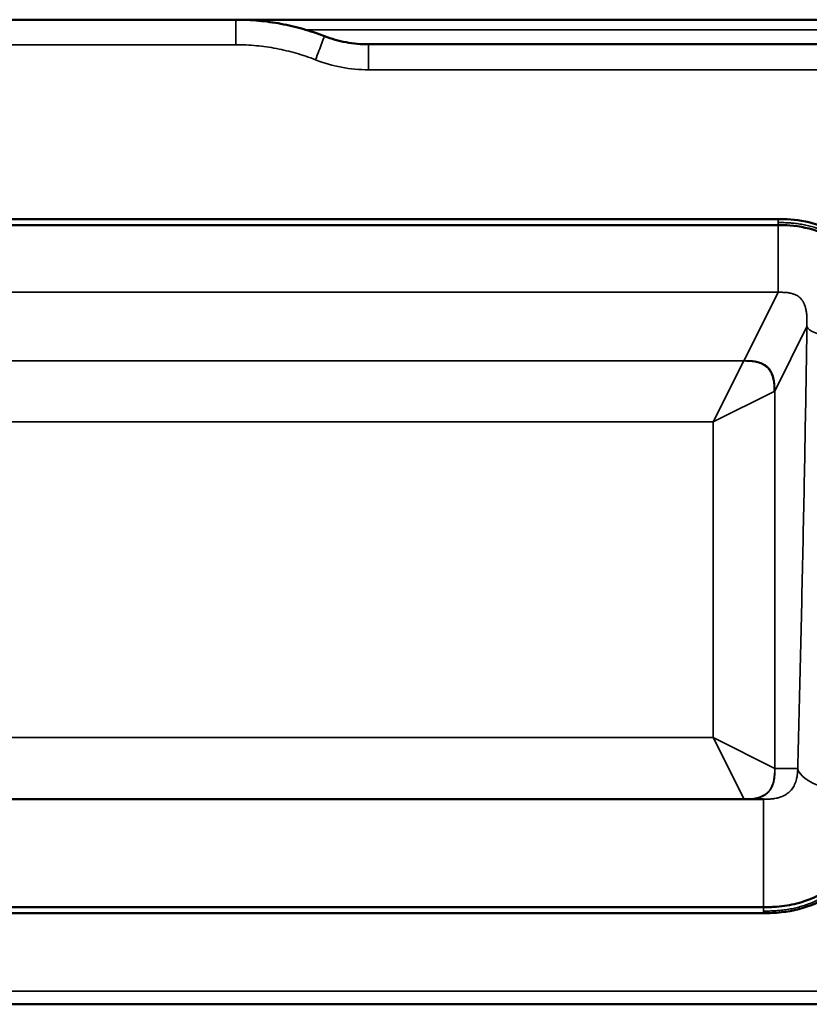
# Model space of a CAD drawing. Header units: millimetres. Extents: x -3206 to 231, y -73 to 1819.
# Tile 3 of 58: x -2627 to -2242, y -73 to 407. Entities that reach past the tile are written whole.
import ezdxf

# ---------------------------------------------------------------- set-up
doc = ezdxf.new("R2010")
doc.units = ezdxf.units.MM
doc.layers.add('Visible (ANSI)', color=7, linetype='Continuous', lineweight=50)
doc.layers.add('Visible Narrow (ANSI)', color=7, linetype='Continuous', lineweight=35)

msp = doc.modelspace()

# ---------------------------------------------------------------- linework, layer by layer
at = {"layer": 'Visible (ANSI)'}
for p, q in [((-3193.845, 407.469), (-2521.467, 407.469)), ((-2521.467, 407.469), (-2180.845, 407.469)), ((-2456.845, 395.469), (-2180.845, 395.469)), ((-2914.462, 307.312), (-2257.228, 307.312)), ((-2907.367, 27.469), (-2264.324, 27.469)), ((-2264.324, -25.157), (-2907.367, -25.157)), ((-2264.324, -28.071), (-2907.367, -28.071)), ((-2180.845, -72.531), (-3195.845, -72.531))]:
    msp.add_line(p, q, dxfattribs=at)
for points, knots in [([(-2521.467, 407.469), (-2517.753, 407.469), (-2514.071, 407.297), (-2510.42, 406.959), (-2506.769, 406.622), (-2503.148, 406.119), (-2499.558, 405.452), (-2495.968, 404.785), (-2492.408, 403.955), (-2488.879, 402.959), (-2485.35, 401.964), (-2481.852, 400.802), (-2478.386, 399.469)], [0, 0, 0, 0, 0.010954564, 0.010954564, 0.010954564, 0.021909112, 0.021909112, 0.021909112, 0.032863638, 0.032863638, 0.032863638, 0.043818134, 0.043818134, 0.043818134, 0.043818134]), ([(-2478.386, 399.469), (-2474.92, 398.136), (-2471.39, 397.144), (-2467.8, 396.477), (-2464.21, 395.811), (-2460.559, 395.469), (-2456.845, 395.469)], [0, 0, 0, 0, 0.010954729, 0.010954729, 0.010954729, 0.021909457, 0.021909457, 0.021909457, 0.021909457]), ([(-2257.228, 310.299), (-2366.767, 310.299), (-2476.306, 310.299), (-2695.384, 310.299), (-2804.923, 310.299), (-2914.462, 310.299)], [0.0000018, 0.0000018, 0.0000018, 0.0000018, 32.8617174, 32.8617174, 65.7234335, 65.7234335, 65.7234335, 65.7234335]), ([(-2201.787, 251.962), (-2201.788, 253.386), (-2201.813, 254.848), (-2201.997, 258.512), (-2202.197, 260.68), (-2203.119, 267.182), (-2204.155, 271.48), (-2207.939, 281.873), (-2211.252, 287.682), (-2219.955, 297.715), (-2225.165, 301.777), (-2235.134, 306.744), (-2239.413, 308.197), (-2249.064, 310.17), (-2253.548, 310.299), (-2257.228, 310.299)], [-6.559851, -6.559851, -6.559851, -6.559851, -6.2386234, -6.2386234, -5.7733595, -5.7733595, -4.8415572, -4.8415572, -3.4365125, -3.4365125, -2.0498395, -2.0498395, -1.1039869, -1.1039869, 0, 0, 0, 0]), ([(-2204.803, 249.883), (-2204.709, 256.749), (-2205.278, 263.745), (-2208.2, 274.22), (-2209.67, 277.969), (-2214.416, 286.892), (-2218.348, 291.888), (-2227.075, 299.288), (-2231.773, 302.055), (-2241.448, 305.737), (-2246.502, 306.782), (-2253.434, 307.278), (-2255.332, 307.312), (-2257.228, 307.312)], [0, 0, 0, 0, 2.1029019, 2.1029019, 3.3137517, 3.3137517, 5.1696832, 5.1696832, 6.7634036, 6.7634036, 8.2793781, 8.2793781, 8.848217, 8.848217, 8.848217, 8.848217]), ([(-2206.268, 28.855), (-2206.394, 23.826), (-2206.876, 18.752), (-2208.995, 9.921), (-2210.344, 6.066), (-2214.967, -3.541), (-2219.024, -9.107), (-2228.338, -17.674), (-2233.514, -21.006), (-2244.266, -25.613), (-2249.93, -27.041), (-2258.503, -27.978), (-2261.418, -28.071), (-2264.324, -28.071)], [0, 0, 0, 0, 1.6034756, 1.6034756, 2.8835399, 2.8835399, 4.9644789, 4.9644789, 6.7919205, 6.7919205, 8.5094854, 8.5094854, 9.3813041, 9.3813041, 9.3813041, 9.3813041]), ([(-2209.395, 25.565), (-2209.418, 25.15), (-2209.445, 24.734), (-2209.513, 23.794), (-2209.555, 23.3), (-2209.631, 22.511), (-2209.661, 22.223), (-2209.946, 19.626), (-2210.323, 17.35), (-2211.88, 10.548), (-2213.468, 6.153), (-2217.144, -0.837), (-2218.911, -3.551), (-2221.446, -6.713), (-2221.971, -7.336), (-2222.777, -8.247), (-2223.049, -8.546), (-2223.599, -9.138), (-2223.876, -9.428), (-2225.29, -10.875), (-2226.474, -11.974), (-2232.605, -17.122), (-2238.268, -20.256), (-2247.632, -23.344), (-2250.876, -24.086), (-2255.855, -24.779), (-2257.548, -24.943), (-2260.07, -25.084), (-2260.916, -25.114), (-2262.615, -25.151), (-2263.47, -25.157), (-2264.324, -25.157)], [-8.6885695, -8.6885695, -8.6885695, -8.6885695, -8.5597465, -8.5597465, -8.3968984, -8.3968984, -8.3029139, -8.3029139, -7.5504957, -7.5504957, -6.0428925, -6.0428925, -5.0114811, -5.0114811, -4.7533584, -4.7533584, -4.625443, -4.625443, -4.4974977, -4.4974977, -3.9953213, -3.9953213, -2.0204552, -2.0204552, -1.0139068, -1.0139068, -0.5098917, -0.5098917, -0.256112, -0.256112, -0.0000003, -0.0000003, -0.0000003, -0.0000003])]:
    msp.add_open_spline(points, degree=3, knots=knots, dxfattribs=at)
at = {"layer": 'Visible Narrow (ANSI)'}
for p, q in [((-2521.467, 395.25), (-2521.467, 407.469)), ((-2180.845, 402.604), (-2487.646, 402.604)), ((-2456.845, 395.469), (-2456.845, 383.037)), ((-2466.337, 383.676), (-2466.337, 383.676)), ((-2180.845, 383.037), (-2456.845, 383.037)), ((-2257.228, 310.299), (-2257.228, 308.57)), ((-2257.228, 308.57), (-2257.228, 307.312)), ((-2257.228, 274.575), (-2257.228, 307.312)), ((-2257.228, 274.575), (-2914.462, 274.575)), ((-2257.228, 274.575), (-2273.853, 241.244)), ((-2258.889, 226.39), (-2243.205, 257.836)), ((-2273.962, 241.098), (-2897.729, 241.098)), ((-2273.962, 241.098), (-2288.816, 211.39)), ((-2288.816, 211.39), (-2259.108, 226.244)), ((-2258.889, 42.506), (-2258.889, 226.39)), ((-2882.875, 211.39), (-2288.816, 211.39)), ((-2288.816, 211.39), (-2288.816, 57.469)), ((-2288.816, 57.469), (-2882.875, 57.469)), ((-2288.816, 57.469), (-2273.853, 27.542)), ((-2258.889, 42.506), (-2288.816, 57.469)), ((-2247.669, 42.469), (-2258.816, 42.469)), ((-2264.324, -25.157), (-2264.324, 27.469)), ((-2264.324, -27.091), (-2264.324, -25.157)), ((-2264.324, -28.071), (-2264.324, -27.091))]:
    msp.add_line(p, q, dxfattribs=at)
for centre, major_axis, ratio, start_param, end_param in [((-2482.694, 388.269), (4.308, 11.2), 0.0103923, 4.6853784, 6.2831853), ((-2203.303, 257.836), (-39.996, 0.57), 0.1993257, 0.0714194, 1.5361317), ((-2289.107, 241.392), (15.291, 0), 0.1391731, 6.1449031, 6.2138825), ((-2288.962, 226.538), (30.146, 0), 0.0700976, 6.1438987, 6.2133735), ((-2258.816, 57.543), (0, -15.074), 0.0699268, 6.2133724, 6.2831855), ((-2207.767, 42.469), (-39.987, 1.011), 0.3393192, 0.0744058, 1.5418747), ((-2273.779, 57.506), (0, -30.037), 0.0350277, 6.2132443, 6.2831853)]:
    msp.add_ellipse(centre, major_axis=major_axis, ratio=ratio, start_param=start_param, end_param=end_param, dxfattribs=at)
for points, degree, knots in [([(-2521.467, 395.25), (-2728.921, 395.25), (-2936.374, 395.25), (-3143.828, 395.25), (-3144.175, 395.25), (-3144.522, 395.25), (-3144.868, 395.25), (-3145.302, 395.25), (-3145.733, 395.25), (-3146.17, 395.25), (-3146.61, 395.25), (-3147.05, 395.25), (-3147.49, 395.25), (-3148.384, 395.25), (-3149.273, 395.25), (-3150.164, 395.25), (-3150.168, 395.25), (-3150.173, 395.25), (-3150.178, 395.25), (-3151.093, 395.25), (-3152.011, 395.25), (-3152.926, 395.251), (-3153.873, 395.251), (-3154.815, 395.251), (-3155.757, 395.251), (-3156.009, 395.251), (-3156.262, 395.251), (-3156.514, 395.251), (-3158.208, 395.251), (-3159.904, 395.251), (-3161.591, 395.252), (-3163.608, 395.252), (-3165.615, 395.253), (-3167.617, 395.254), (-3168.104, 395.254), (-3168.59, 395.254), (-3169.076, 395.255), (-3169.621, 395.255), (-3170.166, 395.255), (-3170.709, 395.256), (-3171.201, 395.256), (-3171.694, 395.257), (-3172.185, 395.257), (-3172.744, 395.258), (-3173.302, 395.258), (-3173.856, 395.259), (-3174.326, 395.259), (-3174.793, 395.26), (-3175.259, 395.26), (-3175.851, 395.261), (-3176.44, 395.262), (-3177.025, 395.263), (-3178.103, 395.264), (-3179.169, 395.266), (-3180.22, 395.268), (-3180.549, 395.269), (-3180.877, 395.269), (-3181.203, 395.27), (-3181.958, 395.272), (-3182.706, 395.274), (-3183.444, 395.276), (-3183.65, 395.276), (-3183.855, 395.277), (-3184.059, 395.277), (-3184.395, 395.278), (-3184.729, 395.279), (-3185.059, 395.28), (-3185.19, 395.281), (-3185.321, 395.281), (-3185.451, 395.282), (-3185.858, 395.283), (-3186.261, 395.284), (-3186.658, 395.286), (-3186.706, 395.286), (-3186.755, 395.286), (-3186.803, 395.286), (-3187.827, 395.29), (-3188.817, 395.294), (-3189.766, 395.299), (-3190.276, 395.301), (-3190.775, 395.304), (-3191.263, 395.307), (-3191.441, 395.308), (-3191.619, 395.309), (-3191.794, 395.31), (-3192.105, 395.312), (-3192.411, 395.314), (-3192.712, 395.316), (-3193.16, 395.318), (-3193.597, 395.321), (-3194.023, 395.324), (-3194.482, 395.328), (-3194.924, 395.331), (-3195.349, 395.334), (-3195.584, 395.336), (-3195.815, 395.338), (-3196.04, 395.339), (-3196.201, 395.341), (-3196.36, 395.342), (-3196.517, 395.343), (-3196.885, 395.346), (-3197.238, 395.35), (-3197.579, 395.353), (-3198.229, 395.358), (-3198.831, 395.364), (-3199.39, 395.369), (-3199.399, 395.37), (-3199.407, 395.37), (-3199.416, 395.37), (-3199.651, 395.372), (-3199.877, 395.374), (-3200.097, 395.377), (-3200.134, 395.377), (-3200.172, 395.377), (-3200.209, 395.378), (-3200.396, 395.38), (-3200.579, 395.382), (-3200.754, 395.384), (-3200.811, 395.384), (-3200.868, 395.385), (-3200.924, 395.385), (-3201.279, 395.389), (-3201.609, 395.393), (-3201.915, 395.397), (-3201.99, 395.397), (-3202.064, 395.398), (-3202.136, 395.399), (-3202.492, 395.403), (-3202.815, 395.408), (-3203.108, 395.411), (-3203.318, 395.414), (-3203.513, 395.417), (-3203.693, 395.419), (-3203.998, 395.424), (-3204.263, 395.428), (-3204.492, 395.432), (-3204.626, 395.434), (-3204.749, 395.436), (-3204.86, 395.439), (-3205.009, 395.441), (-3205.139, 395.444), (-3205.248, 395.447), (-3205.268, 395.447), (-3205.288, 395.448), (-3205.307, 395.448), (-3205.391, 395.45), (-3205.463, 395.452), (-3205.523, 395.454), (-3205.6, 395.456), (-3205.659, 395.458), (-3205.704, 395.46), (-3205.744, 395.462), (-3205.772, 395.463), (-3205.793, 395.464), (-3205.795, 395.464), (-3205.796, 395.465), (-3205.798, 395.465), (-3205.815, 395.466), (-3205.825, 395.467), (-3205.832, 395.467), (-3205.839, 395.468), (-3205.843, 395.468), (-3205.844, 395.469), (-3205.845, 395.469), (-3205.845, 395.469), (-3205.845, 395.469), (-3205.845, 395.469), (-3205.845, 395.469), (-3205.845, 395.469), (-3205.845, 395.469), (-3205.845, 395.469), (-3205.845, 395.469)], 3, [0, 0, 0, 0, 0.62236035, 0.62236035, 0.62236035, 0.62340169, 0.62340169, 0.62340169, 0.62470704, 0.62470704, 0.62470704, 0.62602184, 0.62602184, 0.62602184, 0.62869704, 0.62869704, 0.62869704, 0.62871096, 0.62871096, 0.62871096, 0.63145888, 0.63145888, 0.63145888, 0.63430157, 0.63430157, 0.63430157, 0.63506158, 0.63506158, 0.63506158, 0.64016754, 0.64016754, 0.64016754, 0.64627654, 0.64627654, 0.64627654, 0.64776281, 0.64776281, 0.64776281, 0.64942882, 0.64942882, 0.64942882, 0.65093812, 0.65093812, 0.65093812, 0.65265589, 0.65265589, 0.65265589, 0.65411342, 0.65411342, 0.65411342, 0.65596915, 0.65596915, 0.65596915, 0.65939196, 0.65939196, 0.65939196, 0.66046404, 0.66046404, 0.66046404, 0.66294714, 0.66294714, 0.66294714, 0.66363935, 0.66363935, 0.66363935, 0.66477585, 0.66477585, 0.66477585, 0.665227, 0.665227, 0.665227, 0.66664156, 0.66664156, 0.66664156, 0.66681466, 0.66681466, 0.66681466, 0.67047658, 0.67047658, 0.67047658, 0.67244441, 0.67244441, 0.67244441, 0.67316527, 0.67316527, 0.67316527, 0.67444003, 0.67444003, 0.67444003, 0.67634058, 0.67634058, 0.67634058, 0.67838479, 0.67838479, 0.67838479, 0.67951589, 0.67951589, 0.67951589, 0.68032671, 0.68032671, 0.68032671, 0.68223056, 0.68223056, 0.68223056, 0.6858665, 0.6858665, 0.6858665, 0.68592395, 0.68592395, 0.68592395, 0.68745416, 0.68745416, 0.68745416, 0.6877161, 0.6877161, 0.6877161, 0.68904181, 0.68904181, 0.68904181, 0.68947226, 0.68947226, 0.68947226, 0.69221712, 0.69221712, 0.69221712, 0.69288847, 0.69288847, 0.69288847, 0.69619993, 0.69619993, 0.69619993, 0.69856773, 0.69856773, 0.69856773, 0.70257161, 0.70257161, 0.70257161, 0.70491835, 0.70491835, 0.70491835, 0.70809366, 0.70809366, 0.70809366, 0.70867315, 0.70867315, 0.70867315, 0.71126897, 0.71126897, 0.71126897, 0.71453907, 0.71453907, 0.71453907, 0.71737744, 0.71737744, 0.71737744, 0.71761958, 0.71761958, 0.71761958, 0.72013547, 0.72013547, 0.72013547, 0.72281289, 0.72281289, 0.72281289, 0.7239702, 0.7239702, 0.7239702, 0.72413125, 0.72413125, 0.72413125, 0.72434006, 0.72434006, 0.72434006, 0.72434006]), ([(-2482.694, 387.922), (-2485.806, 389.14), (-2488.954, 390.204), (-2492.138, 391.119), (-2495.289, 392.024), (-2498.474, 392.782), (-2501.695, 393.392), (-2501.713, 393.396), (-2501.731, 393.399), (-2501.749, 393.403), (-2504.97, 394.011), (-2508.226, 394.473), (-2511.517, 394.783), (-2514.826, 395.095), (-2518.143, 395.25), (-2521.467, 395.25)], 3, [0, 0, 0, 0, 0.009928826, 0.009928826, 0.009928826, 0.01975259, 0.01975259, 0.01975259, 0.019807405, 0.019807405, 0.019807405, 0.029628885, 0.029628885, 0.029628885, 0.03950518, 0.03950518, 0.03950518, 0.03950518]), ([(-2456.845, 383.037), (-2461.307, 383.037), (-2465.69, 383.455), (-2474.307, 385.084), (-2478.54, 386.295), (-2482.694, 387.922)], 3, [0, 0, 0, 0, 0.013153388, 0.013153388, 0.026306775, 0.026306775, 0.026306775, 0.026306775]), ([(-2257.228, 308.57), (-2257.213, 308.57), (-2257.198, 308.57), (-2257.168, 308.57), (-2257.154, 308.57), (-2257.109, 308.57), (-2257.079, 308.57), (-2256.99, 308.57), (-2256.93, 308.57), (-2256.751, 308.569), (-2256.632, 308.569), (-2256.274, 308.567), (-2256.036, 308.565), (-2255.322, 308.557), (-2254.846, 308.549), (-2253.895, 308.524), (-2253.421, 308.507), (-2252.71, 308.474), (-2252.473, 308.462), (-2252.118, 308.442), (-2252, 308.434), (-2251.823, 308.423), (-2251.764, 308.419), (-2251.645, 308.411), (-2251.586, 308.407), (-2251.468, 308.399), (-2251.409, 308.395), (-2251.291, 308.386), (-2251.232, 308.382), (-2251.055, 308.368), (-2250.937, 308.359), (-2250.584, 308.33), (-2250.348, 308.309), (-2249.642, 308.243), (-2249.172, 308.193), (-2247.765, 308.026), (-2246.83, 307.892), (-2244.966, 307.574), (-2244.038, 307.391), (-2242.651, 307.077), (-2242.19, 306.966), (-2241.269, 306.732), (-2240.809, 306.608), (-2239.891, 306.347), (-2239.434, 306.21), (-2238.524, 305.922), (-2238.07, 305.773), (-2237.17, 305.46), (-2236.722, 305.298), (-2236.055, 305.045), (-2235.834, 304.96), (-2235.393, 304.785), (-2235.174, 304.697), (-2234.737, 304.517), (-2234.519, 304.425), (-2234.086, 304.239), (-2233.87, 304.144), (-2233.224, 303.856), (-2232.797, 303.658), (-2231.526, 303.047), (-2230.692, 302.615), (-2229.05, 301.703), (-2228.242, 301.223), (-2227.05, 300.467), (-2226.656, 300.209), (-2226.071, 299.813), (-2225.876, 299.679), (-2225.489, 299.409), (-2225.296, 299.272), (-2224.913, 298.996), (-2224.721, 298.856), (-2224.341, 298.573), (-2224.151, 298.43), (-2223.585, 297.997), (-2223.211, 297.701), (-2222.472, 297.1), (-2222.107, 296.793), (-2221.566, 296.327), (-2221.388, 296.17), (-2221.033, 295.854), (-2220.857, 295.695), (-2220.507, 295.375), (-2220.334, 295.213), (-2219.99, 294.888), (-2219.819, 294.725), (-2219.311, 294.231), (-2218.978, 293.897), (-2217.993, 292.883), (-2217.358, 292.19), (-2216.128, 290.769), (-2215.533, 290.041), (-2214.672, 288.925), (-2214.39, 288.549), (-2213.974, 287.978), (-2213.837, 287.786), (-2213.565, 287.402), (-2213.43, 287.208), (-2213.163, 286.819), (-2213.031, 286.624), (-2212.769, 286.23), (-2212.639, 286.033), (-2212.253, 285.436), (-2212.001, 285.035), (-2211.508, 284.224), (-2211.267, 283.816), (-2210.914, 283.199), (-2210.797, 282.993), (-2210.568, 282.58), (-2210.454, 282.372), (-2210.231, 281.956), (-2210.12, 281.748), (-2209.903, 281.33), (-2209.795, 281.12), (-2209.477, 280.49), (-2209.271, 280.068), (-2208.668, 278.793), (-2208.289, 277.935), (-2207.575, 276.202), (-2207.24, 275.327), (-2206.769, 274.002), (-2206.617, 273.558), (-2206.398, 272.889), (-2206.326, 272.666), (-2206.185, 272.218), (-2206.115, 271.994), (-2205.979, 271.544), (-2205.913, 271.318), (-2205.782, 270.867), (-2205.718, 270.641), (-2205.53, 269.961), (-2205.41, 269.506), (-2205.065, 268.138), (-2204.856, 267.221), (-2204.479, 265.38), (-2204.311, 264.456), (-2204.089, 263.068), (-2204.02, 262.605), (-2203.892, 261.678), (-2203.832, 261.215), (-2203.724, 260.288), (-2203.674, 259.824), (-2203.585, 258.896), (-2203.544, 258.431), (-2203.473, 257.502), (-2203.441, 257.036), (-2203.401, 256.338), (-2203.389, 256.105), (-2203.372, 255.755), (-2203.366, 255.639), (-2203.358, 255.464), (-2203.356, 255.406), (-2203.351, 255.289), (-2203.349, 255.231), (-2203.344, 255.114), (-2203.342, 255.056), (-2203.338, 254.94), (-2203.335, 254.881), (-2203.329, 254.706), (-2203.326, 254.59), (-2203.315, 254.24), (-2203.309, 254.006), (-2203.294, 253.306), (-2203.288, 252.838), (-2203.282, 251.903), (-2203.283, 251.436), (-2203.286, 250.734), (-2203.288, 250.5), (-2203.292, 250.149), (-2203.293, 250.032), (-2203.295, 249.856), (-2203.296, 249.797), (-2203.297, 249.695), (-2203.298, 249.651), (-2203.298, 249.593), (-2203.299, 249.578), (-2203.299, 249.563)], 3, [0.460150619, 0.460150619, 0.460150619, 0.460150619, 0.460171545, 0.460171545, 0.46019247, 0.46019247, 0.460234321, 0.460234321, 0.460318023, 0.460318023, 0.460485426, 0.460485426, 0.460820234, 0.460820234, 0.461489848, 0.461489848, 0.462159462, 0.462159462, 0.462494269, 0.462494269, 0.462661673, 0.462661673, 0.462745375, 0.462745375, 0.462829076, 0.462829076, 0.462912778, 0.462912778, 0.46299648, 0.46299648, 0.463163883, 0.463163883, 0.463498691, 0.463498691, 0.464168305, 0.464168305, 0.465507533, 0.465507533, 0.466846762, 0.466846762, 0.467516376, 0.467516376, 0.46818599, 0.46818599, 0.468855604, 0.468855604, 0.469525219, 0.469525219, 0.470194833, 0.470194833, 0.47052964, 0.47052964, 0.470864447, 0.470864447, 0.471199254, 0.471199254, 0.471534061, 0.471534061, 0.472203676, 0.472203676, 0.473542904, 0.473542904, 0.474882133, 0.474882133, 0.475551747, 0.475551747, 0.475886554, 0.475886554, 0.476221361, 0.476221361, 0.476556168, 0.476556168, 0.476890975, 0.476890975, 0.47756059, 0.47756059, 0.478230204, 0.478230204, 0.478565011, 0.478565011, 0.478899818, 0.478899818, 0.479234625, 0.479234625, 0.479569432, 0.479569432, 0.480239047, 0.480239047, 0.481578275, 0.481578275, 0.482917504, 0.482917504, 0.483587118, 0.483587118, 0.483921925, 0.483921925, 0.484256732, 0.484256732, 0.484591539, 0.484591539, 0.484926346, 0.484926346, 0.485595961, 0.485595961, 0.486265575, 0.486265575, 0.486600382, 0.486600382, 0.486935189, 0.486935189, 0.487269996, 0.487269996, 0.487604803, 0.487604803, 0.488274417, 0.488274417, 0.489613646, 0.489613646, 0.490952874, 0.490952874, 0.491622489, 0.491622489, 0.491957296, 0.491957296, 0.492292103, 0.492292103, 0.49262691, 0.49262691, 0.492961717, 0.492961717, 0.493631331, 0.493631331, 0.49497056, 0.49497056, 0.496309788, 0.496309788, 0.496979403, 0.496979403, 0.497649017, 0.497649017, 0.498318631, 0.498318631, 0.498988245, 0.498988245, 0.49965786, 0.49965786, 0.499992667, 0.499992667, 0.50016007, 0.50016007, 0.500243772, 0.500243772, 0.500327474, 0.500327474, 0.500411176, 0.500411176, 0.500494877, 0.500494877, 0.500662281, 0.500662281, 0.500997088, 0.500997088, 0.501666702, 0.501666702, 0.502336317, 0.502336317, 0.502671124, 0.502671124, 0.502838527, 0.502838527, 0.502922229, 0.502922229, 0.502985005, 0.502985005, 0.503005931, 0.503005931, 0.503005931, 0.503005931]), ([(-2243.205, 257.836), (-2243.204, 257.875), (-2243.204, 257.915), (-2243.203, 257.954), (-2243.203, 257.993), (-2243.202, 258.032), (-2243.201, 258.071), (-2243.2, 258.149), (-2243.198, 258.226), (-2243.197, 258.302), (-2243.196, 258.343), (-2243.195, 258.383), (-2243.195, 258.423), (-2243.193, 258.534), (-2243.19, 258.644), (-2243.188, 258.752), (-2243.187, 258.801), (-2243.186, 258.849), (-2243.185, 258.898), (-2243.18, 259.142), (-2243.176, 259.381), (-2243.172, 259.616), (-2243.172, 259.642), (-2243.171, 259.667), (-2243.171, 259.692), (-2243.164, 260.137), (-2243.162, 260.569), (-2243.166, 260.994), (-2243.166, 261.081), (-2243.168, 261.168), (-2243.169, 261.254), (-2243.173, 261.544), (-2243.181, 261.829), (-2243.192, 262.11), (-2243.201, 262.345), (-2243.213, 262.577), (-2243.227, 262.806), (-2243.233, 262.911), (-2243.24, 263.016), (-2243.248, 263.12), (-2243.277, 263.515), (-2243.314, 263.904), (-2243.36, 264.287), (-2243.386, 264.5), (-2243.414, 264.711), (-2243.445, 264.92), (-2243.486, 265.193), (-2243.531, 265.465), (-2243.582, 265.733), (-2243.631, 265.988), (-2243.684, 266.24), (-2243.742, 266.488), (-2243.788, 266.686), (-2243.837, 266.882), (-2243.89, 267.077), (-2244.01, 267.521), (-2244.148, 267.954), (-2244.307, 268.378), (-2244.387, 268.591), (-2244.472, 268.801), (-2244.563, 269.01), (-2244.641, 269.187), (-2244.724, 269.364), (-2244.812, 269.538), (-2244.827, 269.568), (-2244.841, 269.597), (-2244.856, 269.626), (-2244.926, 269.761), (-2244.999, 269.895), (-2245.076, 270.028), (-2245.229, 270.295), (-2245.397, 270.557), (-2245.585, 270.816), (-2245.608, 270.847), (-2245.631, 270.878), (-2245.654, 270.909), (-2245.852, 271.173), (-2246.072, 271.434), (-2246.324, 271.69), (-2246.412, 271.779), (-2246.503, 271.868), (-2246.599, 271.955), (-2246.634, 271.988), (-2246.67, 272.02), (-2246.707, 272.052), (-2246.839, 272.169), (-2246.978, 272.283), (-2247.122, 272.393), (-2247.389, 272.597), (-2247.678, 272.79), (-2247.988, 272.969), (-2248.25, 273.12), (-2248.53, 273.263), (-2248.816, 273.391), (-2248.941, 273.447), (-2249.069, 273.501), (-2249.197, 273.553), (-2249.361, 273.619), (-2249.527, 273.68), (-2249.696, 273.738), (-2249.747, 273.756), (-2249.798, 273.773), (-2249.849, 273.79), (-2250.085, 273.868), (-2250.325, 273.939), (-2250.565, 274.003), (-2250.581, 274.007), (-2250.596, 274.011), (-2250.612, 274.015), (-2250.92, 274.095), (-2251.229, 274.164), (-2251.54, 274.224), (-2251.755, 274.265), (-2251.972, 274.301), (-2252.188, 274.334), (-2252.497, 274.38), (-2252.807, 274.418), (-2253.117, 274.448), (-2253.218, 274.458), (-2253.318, 274.468), (-2253.419, 274.476), (-2253.665, 274.497), (-2253.913, 274.514), (-2254.161, 274.527), (-2254.547, 274.548), (-2254.933, 274.56), (-2255.32, 274.567), (-2255.347, 274.567), (-2255.373, 274.568), (-2255.4, 274.568), (-2255.656, 274.572), (-2255.913, 274.574), (-2256.17, 274.575), (-2256.205, 274.575), (-2256.239, 274.575), (-2256.274, 274.575), (-2256.395, 274.576), (-2256.516, 274.576), (-2256.638, 274.576), (-2256.675, 274.576), (-2256.713, 274.575), (-2256.751, 274.575), (-2256.83, 274.575), (-2256.91, 274.575), (-2256.989, 274.575), (-2257.069, 274.575), (-2257.15, 274.575), (-2257.228, 274.575)], 3, [-0.00000006, -0.00000006, -0.00000006, -0.00000006, 0.000117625, 0.000117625, 0.000117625, 0.00023531, 0.00023531, 0.00023531, 0.000470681, 0.000470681, 0.000470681, 0.000596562, 0.000596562, 0.000596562, 0.000941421, 0.000941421, 0.000941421, 0.001097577, 0.001097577, 0.001097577, 0.001882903, 0.001882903, 0.001882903, 0.001967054, 0.001967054, 0.001967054, 0.003459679, 0.003459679, 0.003459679, 0.003765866, 0.003765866, 0.003765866, 0.004793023, 0.004793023, 0.004793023, 0.005648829, 0.005648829, 0.005648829, 0.006041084, 0.006041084, 0.006041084, 0.007531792, 0.007531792, 0.007531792, 0.008359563, 0.008359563, 0.008359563, 0.009442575, 0.009442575, 0.009442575, 0.010474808, 0.010474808, 0.010474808, 0.011297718, 0.011297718, 0.011297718, 0.013180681, 0.013180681, 0.013180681, 0.014124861, 0.014124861, 0.014124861, 0.014928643, 0.014928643, 0.014928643, 0.015063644, 0.015063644, 0.015063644, 0.01569017, 0.01569017, 0.01569017, 0.016946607, 0.016946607, 0.016946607, 0.017098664, 0.017098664, 0.017098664, 0.018385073, 0.018385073, 0.018385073, 0.01882957, 0.01882957, 0.01882957, 0.018995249, 0.018995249, 0.018995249, 0.019597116, 0.019597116, 0.019597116, 0.020712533, 0.020712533, 0.020712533, 0.021654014, 0.021654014, 0.021654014, 0.022068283, 0.022068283, 0.022068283, 0.022595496, 0.022595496, 0.022595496, 0.022755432, 0.022755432, 0.022755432, 0.023489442, 0.023489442, 0.023489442, 0.023536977, 0.023536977, 0.023536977, 0.024478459, 0.024478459, 0.024478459, 0.025130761, 0.025130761, 0.025130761, 0.026060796, 0.026060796, 0.026060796, 0.026361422, 0.026361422, 0.026361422, 0.027097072, 0.027097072, 0.027097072, 0.028244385, 0.028244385, 0.028244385, 0.028323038, 0.028323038, 0.028323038, 0.029083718, 0.029083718, 0.029083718, 0.029185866, 0.029185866, 0.029185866, 0.029545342, 0.029545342, 0.029545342, 0.029656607, 0.029656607, 0.029656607, 0.029891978, 0.029891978, 0.029891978, 0.030127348, 0.030127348, 0.030127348, 0.030127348]), ([(-2247.669, 42.469), (-2247.223, 60.103), (-2246.788, 77.78), (-2246.368, 95.526), (-2245.949, 113.272), (-2245.545, 131.087), (-2245.165, 148.997), (-2244.784, 166.907), (-2244.425, 184.912), (-2244.096, 203.041), (-2243.767, 221.171), (-2243.467, 239.425), (-2243.205, 257.836)], 3, [0, 0, 0, 0, 0.05615789, 0.05615789, 0.05615789, 0.11231578, 0.11231578, 0.11231578, 0.16847367, 0.16847367, 0.16847367, 0.22463156, 0.22463156, 0.22463156, 0.22463156]), ([(-2273.962, 241.098), (-2271.478, 241.078), (-2268.995, 241.058), (-2263.522, 239.965), (-2260.241, 236.683), (-2259.149, 231.214), (-2259.128, 228.73), (-2259.108, 226.244)], 5, [0, 0, 0, 0, 0, 0, 0.5, 0.5, 1, 1, 1, 1, 1, 1]), ([(-2273.853, 241.244), (-2271.346, 241.246), (-2268.839, 241.247), (-2263.311, 240.186), (-2260.004, 236.901), (-2258.914, 231.396), (-2258.901, 228.894), (-2258.889, 226.39)], 5, [0, 0, 0, 0, 0, 0, 0.5, 0.5, 1, 1, 1, 1, 1, 1]), ([(-2258.889, 42.506), (-2258.898, 40.649), (-2258.936, 38.744), (-2259.294, 36.885), (-2259.701, 34.774), (-2260.512, 32.785), (-2261.81, 31.299), (-2263.114, 29.806), (-2264.946, 28.799), (-2267.008, 28.232), (-2268.813, 27.735), (-2270.743, 27.585), (-2272.608, 27.554), (-2273.024, 27.547), (-2273.438, 27.544), (-2273.853, 27.542)], 3, [0, 0, 0, 0, 0.2222473, 0.2222473, 0.2222473, 0.474725, 0.474725, 0.474725, 0.7284066, 0.7284066, 0.7284066, 0.9504569, 0.9504569, 0.9504569, 1, 1, 1, 1]), ([(-2258.816, 42.469), (-2258.809, 39.947), (-2258.803, 37.424), (-2259.865, 31.863), (-2263.176, 28.545), (-2268.733, 27.469), (-2271.256, 27.469), (-2273.779, 27.469)], 5, [0, 0, 0, 0, 0, 0, 0.5, 0.5, 1, 1, 1, 1, 1, 1]), ([(-2264.324, 27.469), (-2264.136, 27.469), (-2263.944, 27.469), (-2263.755, 27.469), (-2263.742, 27.469), (-2263.73, 27.469), (-2263.717, 27.47), (-2263.556, 27.47), (-2263.396, 27.471), (-2263.237, 27.472), (-2263.22, 27.472), (-2263.204, 27.473), (-2263.188, 27.473), (-2262.94, 27.475), (-2262.692, 27.479), (-2262.446, 27.485), (-2262.317, 27.488), (-2262.189, 27.492), (-2262.06, 27.497), (-2261.964, 27.5), (-2261.869, 27.504), (-2261.773, 27.508), (-2261.571, 27.517), (-2261.37, 27.528), (-2261.169, 27.541), (-2260.806, 27.564), (-2260.445, 27.594), (-2260.087, 27.633), (-2260.005, 27.642), (-2259.923, 27.651), (-2259.841, 27.661), (-2259.598, 27.69), (-2259.355, 27.724), (-2259.116, 27.761), (-2258.996, 27.779), (-2258.877, 27.799), (-2258.76, 27.819), (-2258.408, 27.88), (-2258.065, 27.95), (-2257.732, 28.028), (-2257.628, 28.052), (-2257.525, 28.077), (-2257.422, 28.103), (-2257.198, 28.16), (-2256.979, 28.22), (-2256.764, 28.284), (-2256.496, 28.364), (-2256.235, 28.45), (-2255.984, 28.539), (-2255.943, 28.554), (-2255.902, 28.569), (-2255.861, 28.584), (-2255.683, 28.649), (-2255.51, 28.717), (-2255.342, 28.786), (-2255.24, 28.828), (-2255.139, 28.871), (-2255.041, 28.915), (-2254.94, 28.959), (-2254.841, 29.004), (-2254.744, 29.05), (-2254.592, 29.121), (-2254.445, 29.193), (-2254.304, 29.266), (-2254.083, 29.38), (-2253.875, 29.496), (-2253.678, 29.613), (-2253.462, 29.74), (-2253.259, 29.869), (-2253.067, 29.999), (-2252.959, 30.072), (-2252.854, 30.146), (-2252.751, 30.22), (-2252.504, 30.399), (-2252.273, 30.581), (-2252.055, 30.769), (-2252.009, 30.808), (-2251.964, 30.847), (-2251.919, 30.886), (-2251.785, 31.005), (-2251.654, 31.127), (-2251.528, 31.25), (-2251.412, 31.363), (-2251.3, 31.477), (-2251.191, 31.594), (-2251.178, 31.607), (-2251.166, 31.621), (-2251.153, 31.635), (-2250.903, 31.904), (-2250.669, 32.185), (-2250.447, 32.481), (-2250.206, 32.801), (-2249.979, 33.139), (-2249.766, 33.498), (-2249.558, 33.85), (-2249.364, 34.221), (-2249.182, 34.615), (-2249.181, 34.618), (-2249.18, 34.621), (-2249.178, 34.623), (-2249.082, 34.833), (-2248.989, 35.049), (-2248.902, 35.27), (-2248.823, 35.468), (-2248.748, 35.671), (-2248.676, 35.878), (-2248.665, 35.911), (-2248.654, 35.943), (-2248.643, 35.976), (-2248.505, 36.385), (-2248.38, 36.812), (-2248.271, 37.259), (-2248.246, 37.359), (-2248.222, 37.461), (-2248.199, 37.563), (-2248.133, 37.856), (-2248.073, 38.157), (-2248.019, 38.468), (-2248.001, 38.572), (-2247.983, 38.677), (-2247.967, 38.783), (-2247.931, 39.011), (-2247.898, 39.244), (-2247.869, 39.484), (-2247.864, 39.527), (-2247.858, 39.569), (-2247.853, 39.612), (-2247.82, 39.897), (-2247.791, 40.188), (-2247.767, 40.491), (-2247.762, 40.557), (-2247.757, 40.623), (-2247.752, 40.69), (-2247.734, 40.93), (-2247.719, 41.177), (-2247.707, 41.434), (-2247.699, 41.584), (-2247.693, 41.738), (-2247.687, 41.896), (-2247.686, 41.911), (-2247.686, 41.925), (-2247.685, 41.939), (-2247.682, 42.026), (-2247.679, 42.113), (-2247.677, 42.201), (-2247.674, 42.289), (-2247.672, 42.38), (-2247.669, 42.469)], 3, [-0.00000006, -0.00000006, -0.00000006, -0.00000006, 0.000564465, 0.000564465, 0.000564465, 0.000602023, 0.000602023, 0.000602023, 0.001080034, 0.001080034, 0.001080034, 0.00112899, 0.00112899, 0.00112899, 0.00187114, 0.00187114, 0.00187114, 0.00225804, 0.00225804, 0.00225804, 0.002547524, 0.002547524, 0.002547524, 0.003159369, 0.003159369, 0.003159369, 0.00426392, 0.00426392, 0.00426392, 0.00451614, 0.00451614, 0.00451614, 0.005269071, 0.005269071, 0.005269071, 0.00564519, 0.00564519, 0.00564519, 0.00677424, 0.00677424, 0.00677424, 0.007128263, 0.007128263, 0.007128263, 0.00790329, 0.00790329, 0.00790329, 0.008872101, 0.008872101, 0.008872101, 0.00903234, 0.00903234, 0.00903234, 0.009732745, 0.009732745, 0.009732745, 0.01016139, 0.01016139, 0.01016139, 0.010600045, 0.010600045, 0.010600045, 0.011290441, 0.011290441, 0.011290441, 0.012370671, 0.012370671, 0.012370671, 0.013548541, 0.013548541, 0.013548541, 0.014209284, 0.014209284, 0.014209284, 0.015806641, 0.015806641, 0.015806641, 0.016139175, 0.016139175, 0.016139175, 0.017144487, 0.017144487, 0.017144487, 0.018064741, 0.018064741, 0.018064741, 0.018171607, 0.018171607, 0.018171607, 0.020287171, 0.020287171, 0.020287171, 0.022580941, 0.022580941, 0.022580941, 0.024822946, 0.024822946, 0.024822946, 0.024839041, 0.024839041, 0.024839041, 0.026029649, 0.026029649, 0.026029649, 0.027097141, 0.027097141, 0.027097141, 0.027263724, 0.027263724, 0.027263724, 0.029355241, 0.029355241, 0.029355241, 0.029824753, 0.029824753, 0.029824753, 0.031166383, 0.031166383, 0.031166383, 0.031613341, 0.031613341, 0.031613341, 0.032571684, 0.032571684, 0.032571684, 0.032742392, 0.032742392, 0.032742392, 0.033871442, 0.033871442, 0.033871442, 0.034118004, 0.034118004, 0.034118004, 0.035000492, 0.035000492, 0.035000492, 0.035518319, 0.035518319, 0.035518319, 0.035565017, 0.035565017, 0.035565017, 0.035847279, 0.035847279, 0.035847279, 0.036129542, 0.036129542, 0.036129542, 0.036129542]), ([(-2207.767, 28.383), (-2207.768, 28.352), (-2207.769, 28.321), (-2207.771, 28.234), (-2207.773, 28.178), (-2207.776, 28.067), (-2207.777, 28.012), (-2207.782, 27.845), (-2207.785, 27.734), (-2207.795, 27.401), (-2207.802, 27.179), (-2207.825, 26.514), (-2207.843, 26.071), (-2207.885, 25.185), (-2207.909, 24.743), (-2207.952, 24.081), (-2207.967, 23.86), (-2207.991, 23.53), (-2208, 23.419), (-2208.013, 23.254), (-2208.017, 23.199), (-2208.026, 23.089), (-2208.031, 23.034), (-2208.04, 22.923), (-2208.045, 22.867), (-2208.054, 22.755), (-2208.059, 22.699), (-2208.074, 22.531), (-2208.084, 22.419), (-2208.116, 22.084), (-2208.138, 21.861), (-2208.208, 21.191), (-2208.259, 20.745), (-2208.426, 19.41), (-2208.556, 18.522), (-2209.004, 15.87), (-2209.382, 14.11), (-2210.075, 11.493), (-2210.327, 10.624), (-2210.874, 8.896), (-2211.169, 8.036), (-2211.803, 6.328), (-2212.14, 5.484), (-2212.854, 3.819), (-2213.232, 2.997), (-2214.027, 1.375), (-2214.445, 0.575), (-2215.322, -1.003), (-2215.781, -1.781), (-2216.741, -3.316), (-2217.241, -4.072), (-2218.024, -5.188), (-2218.29, -5.558), (-2218.834, -6.291), (-2219.111, -6.655), (-2219.677, -7.376), (-2219.965, -7.734), (-2220.554, -8.445), (-2220.854, -8.797), (-2221.465, -9.495), (-2221.776, -9.841), (-2222.249, -10.353), (-2222.408, -10.523), (-2222.729, -10.86), (-2222.891, -11.028), (-2223.216, -11.361), (-2223.38, -11.526), (-2223.709, -11.854), (-2223.875, -12.017), (-2224.375, -12.502), (-2224.713, -12.82), (-2225.739, -13.76), (-2226.439, -14.368), (-2227.872, -15.544), (-2228.605, -16.113), (-2229.728, -16.936), (-2230.107, -17.206), (-2230.681, -17.603), (-2230.874, -17.734), (-2231.164, -17.929), (-2231.261, -17.994), (-2231.456, -18.123), (-2231.553, -18.187), (-2231.749, -18.314), (-2231.847, -18.378), (-2232.043, -18.504), (-2232.142, -18.567), (-2232.439, -18.755), (-2232.638, -18.879), (-2233.238, -19.247), (-2233.643, -19.488), (-2234.87, -20.195), (-2235.703, -20.646), (-2237.397, -21.504), (-2238.257, -21.911), (-2239.562, -22.487), (-2240, -22.673), (-2240.659, -22.943), (-2240.88, -23.031), (-2241.211, -23.162), (-2241.321, -23.205), (-2241.543, -23.29), (-2241.653, -23.332), (-2241.875, -23.416), (-2241.986, -23.458), (-2242.208, -23.54), (-2242.32, -23.581), (-2242.654, -23.703), (-2242.877, -23.782), (-2243.548, -24.016), (-2243.998, -24.166), (-2245.353, -24.599), (-2246.264, -24.865), (-2248.103, -25.35), (-2249.031, -25.57), (-2250.434, -25.865), (-2250.904, -25.958), (-2251.847, -26.133), (-2252.32, -26.214), (-2253.272, -26.366), (-2253.748, -26.436), (-2254.704, -26.565), (-2255.182, -26.624), (-2256.141, -26.731), (-2257.04, -26.82), (-2257.941, -26.891), (-2258.422, -26.924), (-2258.482, -26.928), (-2258.602, -26.936), (-2258.662, -26.94), (-2258.782, -26.947), (-2258.842, -26.951), (-2259.022, -26.962), (-2259.143, -26.968), (-2259.503, -26.988), (-2259.744, -27), (-2260.466, -27.031), (-2260.947, -27.047), (-2261.911, -27.071), (-2262.394, -27.079), (-2263.117, -27.086), (-2263.358, -27.088), (-2263.72, -27.09), (-2263.841, -27.09), (-2264.067, -27.091), (-2264.173, -27.091), (-2264.294, -27.091), (-2264.309, -27.091), (-2264.324, -27.091)], 3, [0.611408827, 0.611408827, 0.611408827, 0.611408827, 0.611455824, 0.611455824, 0.61153872, 0.61153872, 0.611621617, 0.611621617, 0.61178741, 0.61178741, 0.612118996, 0.612118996, 0.612782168, 0.612782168, 0.613445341, 0.613445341, 0.613776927, 0.613776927, 0.61394272, 0.61394272, 0.614025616, 0.614025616, 0.614108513, 0.614108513, 0.614192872, 0.614192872, 0.614277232, 0.614277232, 0.61444595, 0.61444595, 0.614783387, 0.614783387, 0.615458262, 0.615458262, 0.616808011, 0.616808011, 0.619507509, 0.619507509, 0.620857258, 0.620857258, 0.622207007, 0.622207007, 0.623556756, 0.623556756, 0.624906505, 0.624906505, 0.626256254, 0.626256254, 0.627606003, 0.627606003, 0.628955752, 0.628955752, 0.629630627, 0.629630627, 0.630305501, 0.630305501, 0.630980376, 0.630980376, 0.631655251, 0.631655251, 0.632330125, 0.632330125, 0.632667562, 0.632667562, 0.633005, 0.633005, 0.633342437, 0.633342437, 0.633679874, 0.633679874, 0.634354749, 0.634354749, 0.635704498, 0.635704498, 0.637054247, 0.637054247, 0.637729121, 0.637729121, 0.638066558, 0.638066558, 0.638235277, 0.638235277, 0.638403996, 0.638403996, 0.638572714, 0.638572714, 0.638741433, 0.638741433, 0.63907887, 0.63907887, 0.639753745, 0.639753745, 0.641103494, 0.641103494, 0.642453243, 0.642453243, 0.643128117, 0.643128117, 0.643465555, 0.643465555, 0.643634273, 0.643634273, 0.643802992, 0.643802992, 0.643971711, 0.643971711, 0.644140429, 0.644140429, 0.644477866, 0.644477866, 0.645152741, 0.645152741, 0.64650249, 0.64650249, 0.647852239, 0.647852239, 0.648527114, 0.648527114, 0.649201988, 0.649201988, 0.649876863, 0.649876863, 0.650551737, 0.650551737, 0.651226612, 0.651817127, 0.651817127, 0.651901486, 0.651901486, 0.651985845, 0.651985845, 0.652070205, 0.652070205, 0.652238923, 0.652238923, 0.652576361, 0.652576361, 0.653251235, 0.653251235, 0.65392611, 0.65392611, 0.654263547, 0.654263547, 0.654432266, 0.654432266, 0.654579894, 0.654579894, 0.654600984, 0.654600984, 0.654600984, 0.654600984]), ([(-3205.845, -62.533), (-3205.845, -62.536), (-3205.844, -62.542), (-3205.839, -62.551), (-3205.839, -62.552), (-3205.839, -62.552), (-3205.838, -62.553), (-3205.835, -62.56), (-3205.83, -62.568), (-3205.822, -62.579), (-3205.818, -62.584), (-3205.814, -62.589), (-3205.809, -62.595), (-3205.807, -62.597), (-3205.806, -62.598), (-3205.805, -62.6), (-3205.804, -62.601), (-3205.803, -62.601), (-3205.803, -62.602), (-3205.802, -62.602), (-3205.802, -62.603), (-3205.802, -62.603), (-3205.801, -62.604), (-3205.801, -62.604), (-3205.8, -62.605), (-3205.796, -62.61), (-3205.79, -62.616), (-3205.784, -62.622), (-3205.75, -62.656), (-3205.694, -62.7), (-3205.604, -62.753), (-3205.516, -62.804), (-3205.395, -62.863), (-3205.229, -62.93), (-3205.065, -62.995), (-3204.857, -63.068), (-3204.59, -63.15), (-3204.485, -63.182), (-3204.372, -63.215), (-3204.247, -63.25), (-3204.168, -63.272), (-3204.084, -63.295), (-3203.995, -63.318), (-3203.907, -63.342), (-3203.814, -63.366), (-3203.717, -63.39), (-3203.684, -63.398), (-3203.649, -63.407), (-3203.615, -63.415), (-3203.283, -63.497), (-3202.907, -63.582), (-3202.485, -63.671), (-3202.445, -63.68), (-3202.405, -63.688), (-3202.364, -63.697), (-3202.105, -63.751), (-3201.83, -63.806), (-3201.536, -63.863), (-3201.466, -63.876), (-3201.395, -63.89), (-3201.322, -63.904), (-3201.319, -63.904), (-3201.316, -63.905), (-3201.313, -63.906), (-3201.303, -63.907), (-3201.294, -63.909), (-3201.285, -63.911), (-3201.282, -63.911), (-3201.28, -63.912), (-3201.277, -63.912), (-3201.275, -63.913), (-3201.274, -63.913), (-3201.272, -63.913), (-3201.27, -63.914), (-3201.267, -63.914), (-3201.264, -63.915), (-3201.252, -63.917), (-3201.24, -63.919), (-3201.228, -63.922), (-3201.204, -63.926), (-3201.18, -63.931), (-3201.154, -63.936), (-3201.052, -63.955), (-3200.939, -63.976), (-3200.811, -64), (-3200.558, -64.047), (-3200.252, -64.102), (-3199.878, -64.166), (-3199.877, -64.166), (-3199.875, -64.167), (-3199.874, -64.167), (-3199.498, -64.231), (-3199.053, -64.304), (-3198.518, -64.386), (-3198.394, -64.405), (-3198.265, -64.424), (-3198.131, -64.444), (-3197.687, -64.509), (-3197.186, -64.58), (-3196.617, -64.656), (-3196.525, -64.668), (-3196.43, -64.681), (-3196.334, -64.693), (-3196.237, -64.706), (-3196.147, -64.718), (-3196.055, -64.73), (-3196.049, -64.73), (-3196.042, -64.731), (-3196.035, -64.732), (-3195.859, -64.755), (-3195.686, -64.776), (-3195.516, -64.797), (-3195.162, -64.841), (-3194.821, -64.882), (-3194.498, -64.919), (-3194.402, -64.93), (-3194.308, -64.94), (-3194.215, -64.951), (-3193.682, -65.011), (-3193.204, -65.061), (-3192.796, -65.102), (-3192.766, -65.105), (-3192.737, -65.108), (-3192.708, -65.111), (-3192.7, -65.111), (-3192.693, -65.112), (-3192.686, -65.113), (-3192.682, -65.113), (-3192.676, -65.114), (-3192.671, -65.114), (-3192.666, -65.115), (-3192.661, -65.115), (-3192.656, -65.116), (-3192.636, -65.118), (-3192.615, -65.12), (-3192.595, -65.122), (-3192.514, -65.13), (-3192.432, -65.138), (-3192.35, -65.146), (-3192.297, -65.151), (-3192.244, -65.156), (-3192.191, -65.161), (-3192.078, -65.171), (-3191.965, -65.182), (-3191.851, -65.192), (-3191.513, -65.223), (-3191.167, -65.253), (-3190.813, -65.282), (-3190.564, -65.302), (-3190.311, -65.322), (-3190.054, -65.342), (-3189.579, -65.378), (-3189.09, -65.413), (-3188.588, -65.446), (-3188.564, -65.448), (-3188.545, -65.449), (-3188.524, -65.451), (-3188.504, -65.452), (-3188.483, -65.453), (-3188.463, -65.455), (-3188.251, -65.469), (-3188.035, -65.483), (-3187.817, -65.496), (-3187.084, -65.541), (-3186.316, -65.583), (-3185.514, -65.622), (-3184.761, -65.659), (-3183.976, -65.693), (-3183.162, -65.724), (-3182.157, -65.763), (-3181.107, -65.797), (-3180.015, -65.828), (-3179.909, -65.831), (-3179.802, -65.833), (-3179.695, -65.836), (-3179.688, -65.837), (-3179.681, -65.837), (-3179.676, -65.837), (-3179.672, -65.837), (-3179.667, -65.837), (-3179.663, -65.837), (-3179.592, -65.839), (-3179.521, -65.841), (-3179.449, -65.843), (-3178.418, -65.87), (-3177.304, -65.895), (-3176.107, -65.918), (-3174.671, -65.945), (-3173.114, -65.968), (-3171.439, -65.987), (-3169.531, -66.009), (-3167.468, -66.026), (-3165.261, -66.039), (-3164.229, -66.045), (-3163.165, -66.05), (-3162.07, -66.054), (-3162.055, -66.054), (-3162.04, -66.054), (-3162.025, -66.054), (-3162.011, -66.054), (-3162.006, -66.054), (-3162, -66.054), (-3161.987, -66.054), (-3161.974, -66.054), (-3161.961, -66.054), (-3161.191, -66.057), (-3160.284, -66.06), (-3159.242, -66.062), (-3157.62, -66.066), (-3155.67, -66.068), (-3153.4, -66.069), (-3152.095, -66.07), (-3150.681, -66.07), (-3149.167, -66.07), (-3148.605, -66.07), (-3148.03, -66.07), (-3147.441, -66.07), (-3147.147, -66.07), (-3146.848, -66.07), (-3146.547, -66.07), (-3146.396, -66.07), (-3146.244, -66.07), (-3146.091, -66.07), (-3146.001, -66.07), (-3145.91, -66.07), (-3145.82, -66.07), (-3145.765, -66.07), (-3145.71, -66.07), (-3145.661, -66.07), (-3145.653, -66.07), (-3145.649, -66.07), (-3145.649, -66.07), (-3145.647, -66.07), (-3145.643, -66.07), (-3145.638, -66.07), (-3145.624, -66.07), (-3145.6, -66.07), (-3145.565, -66.07), (-3145.495, -66.07), (-3145.382, -66.07), (-3145.227, -66.07), (-3145.179, -66.07), (-3145.126, -66.07), (-3145.069, -66.07), (-3144.213, -66.07), (-3142.414, -66.07), (-3139.674, -66.07), (-3137.944, -66.07), (-3135.834, -66.07), (-3133.351, -66.07), (-3133.211, -66.07), (-3133.069, -66.07), (-3132.927, -66.07), (-3130.559, -66.07), (-3127.861, -66.07), (-3124.832, -66.07), (-3122.355, -66.07), (-3119.657, -66.07), (-3116.738, -66.07), (-3116.121, -66.07), (-3115.495, -66.07), (-3114.859, -66.07), (-3114.839, -66.07), (-3114.814, -66.07), (-3114.804, -66.07), (-3114.793, -66.07), (-3114.783, -66.07), (-3114.773, -66.07), (-3111.83, -66.07), (-3108.887, -66.07), (-3105.945, -66.07), (-3101.448, -66.07), (-3096.951, -66.07), (-3092.453, -66.07), (-3087.057, -66.07), (-3081.661, -66.07), (-3076.264, -66.07), (-3070.868, -66.07), (-3065.471, -66.07), (-3060.075, -66.07), (-3037.205, -66.07), (-3014.335, -66.07), (-2991.465, -66.07), (-2991.462, -66.07), (-2991.462, -66.07), (-2991.462, -66.07), (-2991.46, -66.07), (-2991.457, -66.07), (-2991.455, -66.07), (-2991.433, -66.07), (-2991.41, -66.07), (-2991.386, -66.07), (-2991.187, -66.07), (-2990.907, -66.07), (-2990.546, -66.07), (-2985.186, -66.07), (-2962.023, -66.07), (-2921.057, -66.07), (-2900.573, -66.07), (-2875.639, -66.07), (-2846.255, -66.07), (-2831.562, -66.07), (-2815.757, -66.07), (-2798.839, -66.07), (-2790.38, -66.07), (-2781.643, -66.07), (-2772.628, -66.07), (-2768.12, -66.07), (-2763.543, -66.07), (-2758.896, -66.07), (-2756.573, -66.07), (-2754.232, -66.07), (-2751.874, -66.07), (-2750.695, -66.07), (-2749.512, -66.07), (-2748.324, -66.07), (-2747.622, -66.07), (-2746.918, -66.07), (-2746.213, -66.07), (-2745.852, -66.07), (-2745.492, -66.07), (-2745.131, -66.07), (-2745.032, -66.07), (-2744.933, -66.07), (-2744.834, -66.07), (-2744.805, -66.07), (-2744.771, -66.07), (-2744.759, -66.07), (-2744.755, -66.07), (-2744.751, -66.07), (-2744.747, -66.07), (-2744.715, -66.07), (-2744.682, -66.07), (-2744.65, -66.07), (-2616.754, -66.07), (-2452.334, -66.07), (-2251.389, -66.07), (-2251.383, -66.07), (-2251.377, -66.07), (-2251.367, -66.07), (-2251.357, -66.07), (-2251.346, -66.07), (-2251.336, -66.07), (-2251.315, -66.07), (-2251.295, -66.07), (-2251.274, -66.07), (-2227.363, -66.07), (-2203.887, -66.07), (-2180.845, -66.07)], 3, [0.00227891, 0.00227891, 0.00227891, 0.00227891, 0.00299028, 0.00299028, 0.00299028, 0.00303736, 0.00303736, 0.00303736, 0.00354359, 0.00354359, 0.00354359, 0.00379671, 0.00379671, 0.00379671, 0.00385998, 0.00385998, 0.00385998, 0.00389162, 0.00389162, 0.00389162, 0.00390744, 0.00390744, 0.00390744, 0.00392326, 0.00392326, 0.00392326, 0.00410943, 0.00410943, 0.00410943, 0.00516219, 0.00516219, 0.00516219, 0.00619116, 0.00619116, 0.00619116, 0.00719845, 0.00719845, 0.00719845, 0.00759341, 0.00759341, 0.00759341, 0.00784652, 0.00784652, 0.00784652, 0.00809964, 0.00809964, 0.00809964, 0.00818779, 0.00818779, 0.00818779, 0.00903254, 0.00903254, 0.00903254, 0.00911209, 0.00911209, 0.00911209, 0.00961832, 0.00961832, 0.00961832, 0.00973971, 0.00973971, 0.00973971, 0.00974488, 0.00974488, 0.00974488, 0.0097607, 0.0097607, 0.0097607, 0.00976465, 0.00976465, 0.00976465, 0.00976861, 0.00976861, 0.00976861, 0.00977652, 0.00977652, 0.00977652, 0.00980816, 0.00980816, 0.00980816, 0.00987143, 0.00987143, 0.00987143, 0.01012455, 0.01012455, 0.01012455, 0.01062867, 0.01062867, 0.01062867, 0.01063077, 0.01063077, 0.01063077, 0.011137, 0.011137, 0.011137, 0.01125448, 0.01125448, 0.01125448, 0.01164323, 0.01164323, 0.01164323, 0.01170651, 0.01170651, 0.01170651, 0.01176979, 0.01176979, 0.01176979, 0.01177436, 0.01177436, 0.01177436, 0.01189634, 0.01189634, 0.01189634, 0.01214946, 0.01214946, 0.01214946, 0.0122246, 0.0122246, 0.0122246, 0.01265568, 0.01265568, 0.01265568, 0.01268732, 0.01268732, 0.01268732, 0.01269523, 0.01269523, 0.01269523, 0.01269919, 0.01269919, 0.01269919, 0.01270314, 0.01270314, 0.01270314, 0.01271896, 0.01271896, 0.01271896, 0.01278224, 0.01278224, 0.01278224, 0.01282297, 0.01282297, 0.01282297, 0.0129088, 0.0129088, 0.0129088, 0.01316191, 0.01316191, 0.01316191, 0.0133399, 0.0133399, 0.0133399, 0.01366814, 0.01366814, 0.01366814, 0.01368396, 0.01368396, 0.01368396, 0.01369978, 0.01369978, 0.01369978, 0.01386331, 0.01386331, 0.01386331, 0.01441106, 0.01441106, 0.01441106, 0.01492518, 0.01492518, 0.01492518, 0.01556013, 0.01556013, 0.01556013, 0.01562186, 0.01562186, 0.01562186, 0.01562581, 0.01562581, 0.01562581, 0.01562977, 0.01562977, 0.01562977, 0.01569305, 0.01569305, 0.01569305, 0.01660302, 0.01660302, 0.01660302, 0.01769493, 0.01769493, 0.01769493, 0.01893921, 0.01893921, 0.01893921, 0.01952139, 0.01952139, 0.01952139, 0.0195293, 0.0195293, 0.0195293, 0.01953721, 0.01953721, 0.01953721, 0.01955303, 0.01955303, 0.01955303, 0.02049774, 0.02049774, 0.02049774, 0.02196783, 0.02196783, 0.02196783, 0.02281345, 0.02281345, 0.02281345, 0.02312707, 0.02312707, 0.02312707, 0.02328389, 0.02328389, 0.02328389, 0.02336229, 0.02336229, 0.02336229, 0.02340859, 0.02340859, 0.02340859, 0.02343631, 0.02343631, 0.02343631, 0.0234407, 0.0234407, 0.0234407, 0.02353957, 0.02353957, 0.02353957, 0.02379269, 0.02379269, 0.02379269, 0.02429891, 0.02429891, 0.02429891, 0.02445781, 0.02445781, 0.02445781, 0.02684255, 0.02684255, 0.02684255, 0.02834873, 0.02834873, 0.02834873, 0.02843365, 0.02843365, 0.02843365, 0.0298455, 0.0298455, 0.0298455, 0.03100001, 0.03100001, 0.03100001, 0.03124372, 0.03124372, 0.03124372, 0.03125163, 0.03125163, 0.03125163, 0.03125954, 0.03125954, 0.03125954, 0.03349607, 0.03349607, 0.03349607, 0.036914, 0.036914, 0.036914, 0.04101554, 0.04101554, 0.04101554, 0.04511711, 0.04511711, 0.04511711, 0.0624993, 0.0624993, 0.0624993, 0.06250144, 0.06250144, 0.06250144, 0.06252865, 0.06252865, 0.06252865, 0.06277219, 0.06277219, 0.06277219, 0.0647971, 0.0647971, 0.0647971, 0.09489983, 0.09489983, 0.09489983, 0.1099512, 0.1099512, 0.1099512, 0.11747688, 0.11747688, 0.11747688, 0.12123972, 0.12123972, 0.12123972, 0.12312114, 0.12312114, 0.12312114, 0.12406185, 0.12406185, 0.12406185, 0.12453221, 0.12453221, 0.12453221, 0.12481027, 0.12481027, 0.12481027, 0.12495232, 0.12495232, 0.12495232, 0.12499116, 0.12499116, 0.12499116, 0.12500256, 0.12500256, 0.12500256, 0.12500652, 0.12500652, 0.12500652, 0.12503816, 0.12503816, 0.12503816, 0.24999722, 0.24999722, 0.24999722, 0.25000117, 0.25000117, 0.25000117, 0.25000513, 0.25000513, 0.25000513, 0.25001304, 0.25001304, 0.25001304, 0.25918841, 0.25918841, 0.25918841, 0.25918841])]:
    msp.add_open_spline(points, degree=degree, knots=knots, dxfattribs=at)

doc.saveas('drawing.dxf')
